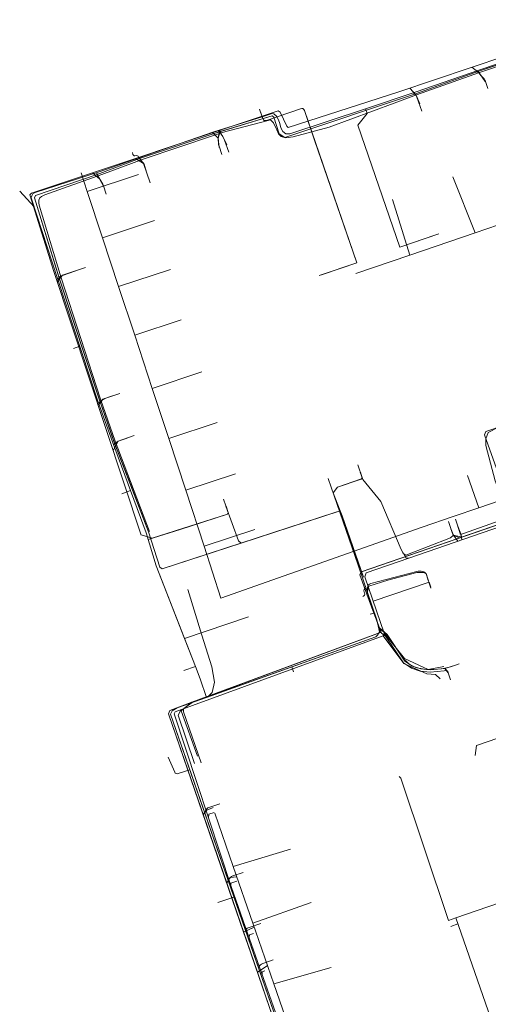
# Model space of a CAD drawing. Header units: metres. Extents: x 265038 to 265901, y 576646 to 577335.
# Tile 6 of 27: x 265066 to 265129, y 576842 to 576973. Entities that reach past the tile are written whole.
import ezdxf

# ---------------------------------------------------------------- set-up
doc = ezdxf.new("R2010")
doc.units = ezdxf.units.M
for name, color, linetype, lineweight in [('B-WE-KL-DATA-G', 252, 'KL-DATA-ALGEMEEN', 18), ('B-WE-KL-WATER-G', 252, 'KL-WATER', 18), ('B-WE-KL_ET-LS-G', 252, 'KL-LAAGSPANNING', 18)]:
    doc.layers.add(name, color=color, linetype=linetype, lineweight=lineweight)
doc.styles.add('NLCS-ISO', font='NLCS-ISO.ttf')
doc.linetypes.add('KL-DATA-ALGEMEEN', pattern='A,2,-1.5,["@",NLCS-ISO,S=1,R=0,X=-0.5,Y=-0.4],-1.5,3,-1.5,["D",NLCS-ISO,S=1,R=0,X=-0.5,Y=-0.4],-1.5,1', length=12)
doc.linetypes.add('KL-LAAGSPANNING', pattern='A,2,-1.5,[103,NLCS.shx,S=1,R=0,X=0,Y=0],-1.5,3,-1.5,["L",NLCS-ISO,S=1,R=0,X=-0.5,Y=-0.4],-1.5,1', length=12)
doc.linetypes.add('KL-WATER', pattern='A,2,-1.5,[168,NLCS.shx,S=1,R=0,X=0,Y=0],-1.5,3,-1.5,["D",NLCS-ISO,S=1,R=0,X=-0.5,Y=-0.4],-1.5,1', length=12)

msp = doc.modelspace()

# ---------------------------------------------------------------- linework, layer by layer
at = {"layer": 'B-WE-KL-DATA-G'}
for p, q in [((265135.044, 576969.072), (265127.514, 576966.528)), ((265135.09, 576968.902), (265127.697, 576966.367)), ((265127.514, 576966.528), (265119.19, 576963.533)), ((265127.697, 576966.367), (265119.324, 576963.412)), ((265128.498, 576965.183), (265127.514, 576966.528)), ((265119.19, 576963.533), (265119.762, 576962.182)), ((265116.314, 576962.289), (265107.646, 576959.087)), ((265093.095, 576958.478), (265082.329, 576954.87)), ((265093.366, 576958.354), (265092.325, 576958.023)), ((265093.095, 576958.478), (265093.989, 576956.733)), ((265092.325, 576958.023), (265082.795, 576954.788)), ((265082.329, 576954.87), (265076.669, 576952.748)), ((265082.795, 576954.788), (265077.294, 576952.754)), ((265075.337, 576950.478), (265074.515, 576952.969)), ((265082.168, 576952.731), (265075.337, 576950.478)), ((265076.669, 576952.748), (265077.54, 576951.083)), ((265124.159, 576952.46), (265127.114, 576944.948)), ((265077.372, 576944.308), (265075.337, 576950.478)), ((265116.084, 576949.394), (265118.411, 576941.969)), ((265135.15, 576947.698), (265127.114, 576944.948)), ((265084.315, 576946.598), (265077.372, 576944.308)), ((265127.114, 576944.948), (265118.411, 576941.969)), ((265079.529, 576937.77), (265077.372, 576944.308)), ((265118.411, 576941.969), (265111.222, 576939.509)), ((265074.16, 576940.01), (265071.541, 576939.092)), ((265086.461, 576940.056), (265079.529, 576937.77)), ((265071.541, 576939.092), (265077.114, 576922.228)), ((265077.106, 576922.738), (265071.86, 576938.957)), ((265079.529, 576937.77), (265081.676, 576931.26)), ((265087.892, 576933.31), (265081.676, 576931.26)), ((265081.676, 576931.26), (265084.015, 576924.17)), ((265090.652, 576926.359), (265084.015, 576924.17)), ((265084.015, 576924.17), (265086.222, 576917.478)), ((265079.091, 576917.101), (265077.106, 576922.738)), ((265077.114, 576922.228), (265079.036, 576916.74)), ((265092.696, 576919.613), (265086.222, 576917.478)), ((265086.222, 576917.478), (265088.5, 576910.572)), ((265079.036, 576916.74), (265081.058, 576911.457)), ((265083.649, 576905.036), (265079.091, 576917.101)), ((265095.15, 576912.765), (265088.5, 576910.572)), ((265112.069, 576912.194), (265111.808, 576912.955)), ((265127.604, 576908.208), (265126.119, 576912.507)), ((265088.5, 576910.572), (265090.971, 576903.082)), ((265124.179, 576907.041), (265127.604, 576908.208)), ((265095.876, 576903.48), (265108.401, 576907.566)), ((265108.401, 576907.566), (265109.133, 576907.805)), ((265109.133, 576907.805), (265109.375, 576907.109)), ((265109.375, 576907.109), (265112.223, 576898.932)), ((265109.375, 576907.109), (265111.974, 576899.648)), ((265124.179, 576907.041), (265120.079, 576905.595)), ((265097.705, 576905.303), (265090.971, 576903.082)), ((265124.231, 576904.565), (265123.872, 576905.407)), ((265111.974, 576899.648), (265112.223, 576898.932)), ((265112.686, 576896.654), (265113.619, 576894.142)), ((265113.619, 576894.142), (265113.11, 576893.967)), ((265113.619, 576894.142), (265114.361, 576892.142)), ((265089.287, 576882.213), (265114.482, 576891.55)), ((265114.361, 576892.142), (265114.569, 576891.582)), ((265114.482, 576891.55), (265114.569, 576891.582)), ((265114.569, 576891.582), (265114.603, 576891.49)), ((265124.074, 576887.02), (265123.075, 576886.731)), ((265123.075, 576886.731), (265123.546, 576886.148)), ((265094.845, 576860.274), (265092.39, 576867.381)), ((265093.971, 576858.055), (265090.832, 576867.192)), ((265094.845, 576860.274), (265102.46, 576862.585)), ((265097.465, 576852.686), (265094.845, 576860.274)), ((265096.225, 576851.492), (265093.971, 576858.055)), ((265097.465, 576852.686), (265105.23, 576855.434)), ((265097.617, 576852.161), (265096.225, 576851.492)), ((265098.067, 576846.13), (265096.225, 576851.492)), ((265100.268, 576844.57), (265097.465, 576852.686)), ((265098.067, 576846.13), (265099.383, 576846.993)), ((265100.268, 576844.57), (265107.888, 576846.746)), ((265101.016, 576837.546), (265098.067, 576846.13)), ((265102.595, 576837.833), (265100.268, 576844.57))]:
    msp.add_line(p, q, dxfattribs=at)
for points in [[(265159.839, 576929.455), (265145.291, 576972.272), (265145.048, 576972.318), (265135.044, 576969.072), (265127.514, 576966.528), (265119.19, 576963.533), (265101.707, 576957.687), (265100.972, 576958.19), (265100.238, 576960.406), (265100.032, 576960.585), (265093.095, 576958.478), (265082.329, 576954.87), (265076.669, 576952.748), (265068.431, 576949.953), (265068.301, 576949.641), (265071.541, 576939.092), (265077.114, 576922.228), (265079.036, 576916.74), (265083.54, 576904.973), (265085.038, 576900.291), (265085.361, 576900.049), (265108.401, 576907.566)], [(265163.367, 576905.843), (265165.166, 576906.468), (265165.023, 576906.881), (265163.18, 576912.48), (265161.857, 576916.472), (265161.688, 576917.157), (265162.772, 576918.674), (265160.211, 576928.406), (265159.839, 576929.455), (265145.291, 576972.272), (265145.048, 576972.318), (265135.01, 576969.061), (265127.645, 576966.575), (265119.32, 576963.576), (265101.707, 576957.687), (265100.972, 576958.19), (265100.238, 576960.406), (265100.032, 576960.585), (265092.299, 576958.237), (265082.703, 576955.011), (265082.329, 576954.87), (265082.934, 576954.148), (265083.268, 576953.051)], [(265163.367, 576905.843), (265165.166, 576906.468), (265165.023, 576906.881), (265163.18, 576912.48), (265161.857, 576916.472), (265161.688, 576917.157), (265162.772, 576918.674), (265160.211, 576928.406), (265159.839, 576929.455), (265145.291, 576972.272), (265145.048, 576972.318), (265135.01, 576969.061), (265127.645, 576966.575), (265119.32, 576963.576), (265101.707, 576957.687), (265100.972, 576958.19), (265100.238, 576960.406), (265100.032, 576960.585), (265093.095, 576958.478), (265092.822, 576957.626), (265092.97, 576956.383)], [(265163.367, 576905.843), (265165.166, 576906.468), (265165.023, 576906.881), (265163.18, 576912.48), (265161.857, 576916.472), (265161.688, 576917.157), (265162.772, 576918.674), (265160.211, 576928.406), (265159.839, 576929.455), (265145.291, 576972.272), (265145.048, 576972.318), (265135.01, 576969.061), (265127.645, 576966.575), (265119.32, 576963.576), (265101.707, 576957.687), (265100.972, 576958.19), (265100.238, 576960.406), (265100.032, 576960.585), (265093.095, 576958.478), (265093.989, 576956.733)], [(265163.367, 576905.843), (265165.166, 576906.468), (265165.023, 576906.881), (265163.18, 576912.48), (265161.857, 576916.472), (265161.688, 576917.157), (265162.772, 576918.674), (265160.211, 576928.406), (265159.839, 576929.455), (265145.291, 576972.272), (265145.048, 576972.318), (265135.01, 576969.061), (265127.645, 576966.575), (265119.32, 576963.576), (265119.19, 576963.533), (265119.762, 576962.182)], [(265128.498, 576965.183), (265127.514, 576966.528), (265127.645, 576966.575), (265135.01, 576969.061), (265145.048, 576972.318), (265145.291, 576972.272), (265159.839, 576929.455), (265160.211, 576928.406), (265162.772, 576918.674), (265161.688, 576917.157), (265161.857, 576916.472), (265163.18, 576912.48), (265165.023, 576906.881), (265165.166, 576906.468), (265163.367, 576905.843)], [(265119.19, 576963.533), (265101.707, 576957.687), (265100.972, 576958.19), (265100.238, 576960.406), (265100.032, 576960.585), (265093.095, 576958.478)], [(265119.324, 576963.412), (265116.314, 576962.289), (265107.647, 576959.087), (265102.816, 576957.774), (265101.801, 576957.664), (265101.244, 576957.836), (265100.887, 576958.208), (265100.672, 576958.718), (265100.23, 576959.663), (265099.803, 576960.038), (265099.322, 576959.906), (265093.366, 576958.354)], [(265093.095, 576958.478), (265092.822, 576957.626), (265092.97, 576956.383)], [(265082.329, 576954.87), (265082.934, 576954.148), (265083.268, 576953.051)], [(265076.669, 576952.748), (265068.431, 576949.953), (265068.301, 576949.641), (265071.541, 576939.092)], [(265113.11, 576893.967), (265113.619, 576894.142), (265111.729, 576899.232), (265111.912, 576899.627), (265111.974, 576899.648), (265109.133, 576907.805), (265085.361, 576900.049), (265085.038, 576900.291), (265083.54, 576904.973), (265078.911, 576917.066), (265076.936, 576922.738), (265071.605, 576938.883), (265068.301, 576949.641), (265068.431, 576949.953), (265076.669, 576952.748), (265077.54, 576951.083)], [(265077.294, 576952.754), (265069.682, 576950.054), (265069.249, 576949.824), (265069.006, 576949.634), (265068.864, 576949.325), (265068.856, 576948.971), (265068.933, 576948.639), (265071.86, 576938.957)], [(265074.16, 576940.01), (265071.541, 576939.092), (265071.605, 576938.883), (265076.936, 576922.738), (265078.911, 576917.066), (265083.54, 576904.973), (265085.038, 576900.291), (265085.361, 576900.049), (265109.133, 576907.805), (265111.974, 576899.648), (265111.912, 576899.627), (265111.729, 576899.232), (265113.619, 576894.142), (265113.11, 576893.967)], [(265158.88, 576928.668), (265150.853, 576925.969), (265128.582, 576918.396), (265128.366, 576917.96), (265130.451, 576912.215)], [(265078.732, 576923.162), (265077.441, 576922.719), (265077.114, 576922.228)], [(265078.732, 576923.162), (265077.441, 576922.719), (265077.114, 576922.228), (265078.911, 576917.066), (265083.54, 576904.973), (265085.038, 576900.291), (265085.361, 576900.049), (265109.133, 576907.805), (265111.974, 576899.648), (265111.912, 576899.627), (265111.729, 576899.232), (265113.619, 576894.142), (265113.11, 576893.967)], [(265132.655, 576919.781), (265128.582, 576918.396), (265128.366, 576917.96), (265130.451, 576912.215)], [(265130.677, 576909.438), (265129.821, 576911.801), (265128.551, 576916.517), (265128.545, 576917.433), (265128.878, 576918.274), (265130.236, 576918.965), (265132.55, 576919.422)], [(265079.036, 576916.74), (265079.463, 576917.107), (265080.669, 576917.521)], [(265080.669, 576917.521), (265079.463, 576917.107), (265079.179, 576916.852), (265079.036, 576916.74), (265083.54, 576904.973), (265085.038, 576900.291), (265085.361, 576900.049), (265109.133, 576907.805), (265111.974, 576899.648), (265111.912, 576899.627), (265111.729, 576899.232), (265113.619, 576894.142), (265113.11, 576893.967)], [(265161.582, 576916.852), (265159.945, 576916.225), (265111.974, 576899.648), (265111.729, 576899.232), (265114.603, 576891.49)], [(265187.091, 576841.692), (265187.252, 576842.145), (265187.261, 576842.711), (265187.232, 576842.96), (265185.725, 576847.089), (265184.388, 576851.088), (265165.094, 576906.674), (265162.839, 576913.509), (265161.857, 576916.472), (265161.805, 576916.681), (265161.582, 576916.852), (265159.945, 576916.225), (265111.974, 576899.648), (265111.729, 576899.232), (265113.619, 576894.142), (265113.11, 576893.967)], [(265187.091, 576841.692), (265187.252, 576842.145), (265187.277, 576842.361), (265187.261, 576842.711), (265187.232, 576842.96), (265185.725, 576847.089), (265185.4, 576848.035), (265184.388, 576851.088), (265165.057, 576906.781), (265163.18, 576912.48), (265161.857, 576916.472), (265161.805, 576916.681), (265161.692, 576916.826), (265161.582, 576916.852), (265159.945, 576916.225), (265111.912, 576899.627), (265111.729, 576899.232), (265113.619, 576894.142), (265113.11, 576893.967)], [(265161.582, 576916.852), (265159.945, 576916.225), (265111.974, 576899.648)], [(265127.604, 576908.208), (265133.174, 576910.107), (265131.334, 576915.627), (265132.351, 576915.972)], [(265113.11, 576893.967), (265113.619, 576894.142), (265111.729, 576899.232), (265111.912, 576899.627), (265111.974, 576899.648), (265109.133, 576907.805), (265108.174, 576910.206), (265108.743, 576910.957), (265111.98, 576912.054), (265112.069, 576912.194), (265111.808, 576912.955)], [(265109.133, 576907.805), (265108.174, 576910.206), (265108.743, 576910.957), (265111.98, 576912.054), (265112.069, 576912.194)], [(265113.11, 576893.967), (265113.619, 576894.142), (265111.729, 576899.232), (265111.912, 576899.627), (265111.974, 576899.648), (265109.133, 576907.805), (265108.174, 576910.206), (265108.743, 576910.957), (265111.98, 576912.054), (265112.069, 576912.194), (265112.14, 576911.994), (265114.534, 576909.029), (265117.236, 576902.609), (265117.531, 576902.079), (265117.881, 576901.877), (265123.824, 576904.194), (265124.231, 576904.565), (265123.872, 576905.407)], [(265124.818, 576905.732), (265125.104, 576904.902), (265125.261, 576904.606), (265125.205, 576904.433), (265125.002, 576904.369), (265124.231, 576904.565), (265123.824, 576904.194), (265117.881, 576901.877), (265117.531, 576902.079), (265117.236, 576902.609), (265114.534, 576909.029), (265112.14, 576911.994), (265112.069, 576912.194), (265111.98, 576912.054), (265108.743, 576910.957), (265108.174, 576910.206), (265109.133, 576907.805), (265111.974, 576899.648), (265111.912, 576899.627), (265111.729, 576899.232), (265113.619, 576894.142), (265113.11, 576893.967)], [(265112.069, 576912.194), (265112.14, 576911.994), (265114.534, 576909.029), (265117.236, 576902.609), (265117.531, 576902.079), (265117.881, 576901.877), (265123.824, 576904.194), (265124.231, 576904.565)], [(265081.058, 576911.457), (265083.54, 576904.973), (265085.038, 576900.291), (265085.361, 576900.049), (265095.876, 576903.48)], [(265095.876, 576903.48), (265095.554, 576903.768), (265093.859, 576908.42)], [(265113.11, 576893.967), (265113.619, 576894.142), (265111.729, 576899.232), (265111.912, 576899.627), (265111.974, 576899.648), (265109.133, 576907.805), (265095.876, 576903.48), (265095.554, 576903.768), (265093.859, 576908.42)], [(265120.079, 576905.595), (265093.199, 576896.117), (265090.971, 576903.082)], [(265124.231, 576904.565), (265125.002, 576904.369), (265125.205, 576904.433), (265125.261, 576904.606), (265124.818, 576905.732)], [(265111.974, 576899.648), (265111.729, 576899.232), (265112.686, 576896.654)], [(265112.686, 576896.654), (265112.936, 576897.725), (265115.464, 576898.53), (265119.326, 576899.553), (265120.198, 576899.574), (265120.603, 576899.409), (265120.895, 576898.393)], [(265120.895, 576898.393), (265120.862, 576898.488), (265120.603, 576899.409), (265120.198, 576899.574), (265119.326, 576899.553), (265115.464, 576898.53), (265112.936, 576897.725), (265112.686, 576896.654), (265113.619, 576894.142), (265113.11, 576893.967)], [(265097.617, 576852.161), (265097.522, 576852.129), (265096.225, 576851.492), (265086.197, 576880.686), (265086.368, 576881.131), (265114.569, 576891.582), (265113.619, 576894.142), (265113.11, 576893.967)], [(265113.11, 576893.967), (265113.619, 576894.142), (265114.569, 576891.582), (265086.368, 576881.131), (265086.197, 576880.686), (265093.971, 576858.055), (265094.421, 576858.797), (265095.222, 576858.859), (265095.317, 576858.891)], [(265092.159, 576868.131), (265092.065, 576868.098), (265091.328, 576867.81), (265090.832, 576867.192), (265086.197, 576880.686), (265086.368, 576881.131), (265114.569, 576891.582), (265113.619, 576894.142), (265113.11, 576893.967)], [(265109.083, 576822.184), (265109.552, 576820.802), (265108.773, 576820.272), (265107.938, 576820.245), (265106.413, 576821.835), (265086.197, 576880.686), (265086.368, 576881.131), (265114.569, 576891.582), (265113.619, 576894.142), (265113.11, 576893.967)], [(265104.526, 576831.946), (265104.431, 576831.914), (265103.025, 576831.696), (265086.197, 576880.686), (265086.368, 576881.131), (265114.569, 576891.582), (265113.619, 576894.142), (265113.11, 576893.967)], [(265102.746, 576837.152), (265102.651, 576837.12), (265101.987, 576836.932), (265101.016, 576837.546), (265086.197, 576880.686), (265086.368, 576881.131), (265114.569, 576891.582), (265113.619, 576894.142), (265113.11, 576893.967)], [(265102.411, 576838.133), (265102.316, 576838.101), (265101.016, 576837.546), (265086.197, 576880.686), (265086.368, 576881.131), (265114.569, 576891.582), (265113.619, 576894.142), (265113.11, 576893.967)], [(265113.11, 576893.967), (265113.619, 576894.142), (265114.569, 576891.582), (265086.368, 576881.131), (265086.197, 576880.686), (265098.067, 576846.13), (265099.288, 576846.96), (265099.383, 576846.993)], [(265090.043, 576875.027), (265087.892, 576881.065), (265089.287, 576882.213), (265114.569, 576891.582), (265113.619, 576894.142), (265113.11, 576893.967)], [(265123.546, 576886.148), (265123.513, 576886.243), (265123.301, 576886.515), (265123.075, 576886.731), (265121.127, 576886.538), (265119.864, 576886.68), (265118.749, 576887.027), (265117.766, 576887.713), (265115.393, 576891.263), (265114.361, 576892.142), (265113.619, 576894.142), (265113.11, 576893.967)], [(265124.074, 576887.02), (265123.979, 576886.988), (265123.075, 576886.731), (265121.127, 576886.538), (265119.864, 576886.68), (265118.749, 576887.027), (265117.766, 576887.713), (265115.393, 576891.263), (265114.361, 576892.142), (265113.619, 576894.142), (265113.11, 576893.967)], [(265106.413, 576821.835), (265086.197, 576880.686), (265086.368, 576881.131), (265114.482, 576891.55)], [(265114.361, 576892.142), (265115.393, 576891.263), (265117.766, 576887.713), (265118.749, 576887.027), (265119.864, 576886.68), (265121.127, 576886.538), (265123.075, 576886.731)], [(265090.832, 576867.192), (265086.197, 576880.686), (265086.368, 576881.131), (265089.287, 576882.213)], [(265090.043, 576875.027), (265087.892, 576881.065), (265089.287, 576882.213)], [(265092.159, 576868.131), (265091.328, 576867.81), (265090.832, 576867.192)], [(265093.971, 576858.055), (265094.421, 576858.797), (265095.317, 576858.891)]]:
    msp.add_lwpolyline(points, dxfattribs=at)
at = {"layer": 'B-WE-KL-WATER-G'}
msp.add_line((265070.892, 576939.768), (265082.553, 576904.533), dxfattribs=at)
for points in [[(265145.836, 576973.02), (265145.741, 576973.287), (265145.535, 576973.444), (265116.956, 576963.804), (265102.188, 576959.042), (265101.981, 576959.219), (265101.119, 576961.079), (265100.825, 576961.27), (265067.897, 576950.273), (265067.692, 576950.034), (265070.892, 576939.768)], [(265126.697, 576967.09), (265127.663, 576966.32), (265128.466, 576965.172)], [(265118.405, 576964.293), (265119.28, 576963.339), (265119.748, 576962.177)], [(265092.067, 576958.345), (265092.823, 576957.626), (265092.96, 576956.38)], [(265092.867, 576958.612), (265093.436, 576957.818), (265093.983, 576956.731)], [(265081.764, 576954.904), (265082.865, 576954.224), (265083.268, 576953.051)], [(265076.041, 576952.993), (265077.014, 576952.11), (265077.554, 576951.087)], [(265071.341, 576938.41), (265072.021, 576939.276), (265074.16, 576940.01)], [(265076.8, 576921.916), (265077.441, 576922.718), (265078.732, 576923.162)], [(265078.799, 576915.875), (265079.463, 576917.107), (265080.67, 576917.521)], [(265161.496, 576916.396), (265155.842, 576914.431), (265126.793, 576904.402), (265118.432, 576901.529), (265118.27, 576901.459), (265112.563, 576899.509), (265112.386, 576898.999), (265114.984, 576891.426), (265114.864, 576891.11), (265087.098, 576880.954), (265086.95, 576880.668), (265094.57, 576857.572)], [(265118.432, 576901.529), (265117.911, 576901.451), (265117.236, 576902.609), (265114.534, 576909.029), (265112.14, 576911.994), (265111.765, 576912.985)], [(265082.534, 576904.591), (265084.017, 576904.129), (265094.076, 576907.355), (265094.166, 576907.579), (265093.875, 576908.426)], [(265125.352, 576903.907), (265125.269, 576904.603), (265124.801, 576905.727)], [(265124.839, 576903.731), (265124.231, 576904.565), (265123.88, 576905.41)], [(265113.514, 576895.712), (265120.977, 576898.256), (265121.236, 576897.587)], [(265114.864, 576891.11), (265117.611, 576887.389), (265120.68, 576886.013), (265121.844, 576885.907), (265122.481, 576885.327)], [(265114.984, 576891.426), (265117.717, 576888.077), (265120.839, 576886.595), (265122.946, 576886.974)], [(265089.659, 576874.041), (265087.481, 576880.467), (265087.894, 576881.245)], [(265091.54, 576866.758), (265091.577, 576867.243), (265092.291, 576867.497)], [(265094.525, 576857.711), (265094.532, 576858.024), (265095.331, 576858.283)], [(265094.57, 576857.572), (265096.76, 576851.366), (265107.157, 576821.822)], [(265096.975, 576850.755), (265096.986, 576851.138), (265097.555, 576851.323)], [(265098.714, 576845.813), (265098.712, 576846.169), (265099.065, 576846.293)]]:
    msp.add_lwpolyline(points, dxfattribs=at)
at = {"layer": 'B-WE-KL_ET-LS-G'}
for p, q in [((265098.695, 576960.468), (265098.339, 576961.504)), ((265098.695, 576960.468), (265098.339, 576961.504)), ((265112.728, 576960.927), (265111.478, 576959.335)), ((265112.514, 576961.549), (265112.728, 576960.927)), ((265112.514, 576961.549), (265112.728, 576960.927)), ((265117.078, 576943.031), (265111.478, 576959.335)), ((265111.478, 576959.335), (265117.078, 576943.031)), ((265117.078, 576943.031), (265111.478, 576959.335)), ((265105.689, 576957.343), (265111.315, 576940.968)), ((265111.315, 576940.968), (265105.689, 576957.343)), ((265105.689, 576957.343), (265111.315, 576940.968)), ((265068.261, 576948.424), (265066.325, 576950.508)), ((265121.863, 576944.676), (265117.078, 576943.031)), ((265117.078, 576943.031), (265121.863, 576944.676)), ((265121.863, 576944.676), (265117.078, 576943.031)), ((265121.863, 576944.676), (265122.278, 576944.818)), ((265106.773, 576939.407), (265111.315, 576940.968)), ((265106.773, 576939.407), (265111.315, 576940.968)), ((265106.773, 576939.407), (265111.315, 576940.968)), ((265106.302, 576939.246), (265106.773, 576939.407)), ((265074.351, 576929.791), (265073.491, 576929.495)), ((265081.132, 576910.494), (265079.946, 576910.086)), ((265088.329, 576890.715), (265096.862, 576893.631)), ((265088.329, 576890.715), (265089.785, 576886.986)), ((265088.22, 576886.45), (265089.785, 576886.986)), ((265088.22, 576886.45), (265089.785, 576886.986)), ((265102.643, 576886.946), (265102.87, 576886.284)), ((265094.927, 576856.169), (265092.797, 576855.441)), ((265124.813, 576852.591), (265123.865, 576852.26))]:
    msp.add_line(p, q, dxfattribs=at)
for points in [[(265143.299, 576972.212), (265134.957, 576969.196), (265127.604, 576966.678), (265119.252, 576963.78), (265112.514, 576961.549)], [(265143.299, 576972.212), (265134.957, 576969.196), (265127.604, 576966.678), (265119.252, 576963.78), (265112.514, 576961.549)], [(265127.263, 576966.56), (265127.53, 576966.4), (265127.653, 576966.309), (265127.755, 576966.194), (265127.95, 576965.952), (265128.322, 576965.53), (265128.398, 576965.425), (265128.452, 576965.306), (265128.818, 576964.235)], [(265118.923, 576963.671), (265119.097, 576963.509), (265119.255, 576963.322), (265119.361, 576963.102), (265120.011, 576961.21)], [(265106.302, 576939.246), (265111.315, 576940.968), (265104.33, 576961.301), (265104.249, 576961.458), (265104.138, 576961.552), (265103.995, 576961.582), (265103.821, 576961.549), (265099.282, 576959.99), (265099.109, 576959.957), (265098.966, 576959.987), (265098.855, 576960.081), (265098.774, 576960.238), (265098.339, 576961.504)], [(265105.689, 576957.343), (265104.33, 576961.301), (265104.249, 576961.458), (265104.138, 576961.552), (265103.995, 576961.582), (265103.821, 576961.549), (265099.282, 576959.99), (265099.109, 576959.957), (265098.966, 576959.987), (265098.855, 576960.081), (265098.774, 576960.238), (265098.695, 576960.468)], [(265112.514, 576961.549), (265102.385, 576958.195), (265101.851, 576958.208), (265101.46, 576958.489), (265101.183, 576958.979), (265101.038, 576959.552), (265100.865, 576960.062), (265100.623, 576960.558), (265100.274, 576960.85), (265100.029, 576960.884), (265098.695, 576960.468)], [(265112.514, 576961.549), (265102.385, 576958.195), (265101.851, 576958.208), (265101.46, 576958.489), (265101.183, 576958.979), (265101.038, 576959.552), (265100.865, 576960.062), (265100.623, 576960.558), (265100.274, 576960.85), (265100.029, 576960.884), (265098.695, 576960.468)], [(265112.728, 576960.927), (265111.478, 576959.335), (265117.078, 576943.031), (265122.278, 576944.818)], [(265098.695, 576960.468), (265092.258, 576958.46), (265082.236, 576954.978), (265077.051, 576953.165), (265068.408, 576950.348), (265068.083, 576950.162), (265067.929, 576949.898), (265067.86, 576949.685), (265067.91, 576949.506), (265071.406, 576938.725), (265076.718, 576922.612), (265078.73, 576917.001), (265083.21, 576904.868), (265084.53, 576900.442), (265089.785, 576886.986)], [(265098.695, 576960.468), (265092.258, 576958.46), (265082.236, 576954.978), (265077.051, 576953.165), (265068.408, 576950.348), (265068.083, 576950.162), (265067.929, 576949.898), (265067.86, 576949.685), (265067.91, 576949.506), (265071.406, 576938.725), (265076.718, 576922.612), (265078.73, 576917.001), (265083.21, 576904.868), (265084.53, 576900.442), (265088.329, 576890.715)], [(265093.026, 576958.699), (265092.869, 576957.872), (265092.836, 576957.625), (265092.832, 576957.376), (265092.845, 576957.005), (265092.872, 576956.759), (265092.936, 576956.519), (265093.306, 576955.441)], [(265093.026, 576958.699), (265093.242, 576958.244), (265093.683, 576957.354), (265094.231, 576955.759)], [(265082.236, 576954.978), (265082.203, 576955.073), (265082.143, 576955.191), (265082.06, 576955.261), (265081.953, 576955.283), (265081.693, 576955.231), (265081.586, 576955.254), (265081.503, 576955.324), (265081.442, 576955.442), (265081.363, 576955.674)], [(265082.294, 576954.998), (265082.865, 576954.224), (265083.758, 576951.623)], [(265076.569, 576953.008), (265076.903, 576952.334), (265077.15, 576951.9), (265077.296, 576951.675), (265077.418, 576951.459), (265077.513, 576951.229), (265077.887, 576950.145)], [(265071.406, 576938.725), (265072.021, 576939.276), (265075.106, 576940.335)], [(265076.867, 576922.198), (265077.256, 576922.551), (265077.454, 576922.697), (265077.678, 576922.8), (265079.678, 576923.487)], [(265078.864, 576916.637), (265078.874, 576916.649), (265079.463, 576917.107), (265081.615, 576917.846)], [(265108.181, 576910.216), (265108.743, 576910.957), (265111.902, 576912.028), (265111.972, 576912.065), (265112.025, 576912.124), (265112.051, 576912.196), (265112.042, 576912.272), (265111.469, 576913.941)], [(265107.529, 576912.119), (265111.494, 576900.547), (265114.023, 576893.208), (265114.358, 576891.636), (265114.094, 576891.173), (265113.851, 576890.961), (265087.333, 576881.463), (265086.662, 576881.079), (265086.468, 576880.605), (265091.085, 576867.273), (265106.69, 576822.172)], [(265091.252, 576882.867), (265113.851, 576890.961), (265114.094, 576891.173), (265114.358, 576891.636), (265114.023, 576893.208), (265111.494, 576900.547), (265107.529, 576912.119)], [(265131.405, 576909.529), (265130.866, 576909.741), (265130.725, 576909.353), (265130.668, 576909.115), (265130.668, 576908.87), (265130.715, 576908.457), (265130.794, 576907.964), (265130.986, 576907.052), (265130.974, 576906.964), (265130.918, 576906.872), (265130.738, 576906.65), (265130.625, 576906.564), (265130.496, 576906.503), (265125.575, 576904.765), (265125.303, 576904.674), (265125.24, 576904.664), (265125.189, 576904.676), (265125.15, 576904.711), (265125.122, 576904.768), (265124.518, 576906.686)], [(265083.477, 576903.972), (265087.733, 576905.321), (265094.076, 576907.355), (265094.168, 576907.572), (265093.55, 576909.372)], [(265130.761, 576906.172), (265125.062, 576904.178), (265124.421, 576904.438), (265124.315, 576904.494), (265124.228, 576904.568), (265124.159, 576904.659), (265124.109, 576904.769), (265123.564, 576906.359)], [(265112.722, 576896.983), (265112.773, 576897.566), (265112.812, 576897.747), (265112.895, 576897.89), (265113.022, 576897.997), (265113.193, 576898.066), (265119.346, 576899.69), (265119.535, 576899.729), (265119.726, 576899.745), (265119.916, 576899.739), (265120.108, 576899.71), (265120.283, 576899.651), (265120.427, 576899.557), (265120.538, 576899.425), (265120.62, 576899.25), (265121.23, 576897.457)], [(265091.435, 576882.932), (265092.008, 576883.515), (265092.349, 576884.896), (265091.972, 576886.956), (265090.655, 576891.192), (265088.788, 576897.267)], [(265112.56, 576897.454), (265112.402, 576897.374), (265112.308, 576897.263), (265112.277, 576897.121), (265112.31, 576896.948), (265112.354, 576896.82), (265112.384, 576896.661), (265112.356, 576896.53), (265112.269, 576896.428), (265112.125, 576896.355)], [(265088.22, 576886.45), (265089.785, 576886.986), (265088.329, 576890.715), (265096.862, 576893.631)], [(265114.257, 576892.109), (265114.992, 576891.561), (265115.671, 576890.847), (265117.488, 576888.128), (265118.176, 576887.427), (265118.339, 576887.313), (265119.226, 576886.879), (265119.387, 576886.829), (265120.361, 576886.624), (265120.63, 576886.594), (265121.624, 576886.587), (265122.627, 576886.686), (265123.509, 576886.856), (265124.37, 576887.129), (265125.016, 576887.351)], [(265114.257, 576892.109), (265114.624, 576891.462), (265115.169, 576891.056), (265117.549, 576887.499), (265118.615, 576886.754), (265119.802, 576886.385), (265121.123, 576886.237), (265122.975, 576886.412), (265123.328, 576886.467), (265123.511, 576886.136), (265123.832, 576885.189)], [(265089.785, 576886.986), (265090.43, 576885.335), (265091.252, 576882.867), (265087.333, 576881.463), (265086.662, 576881.079), (265086.468, 576880.605), (265088.898, 576873.591)], [(265089.785, 576886.986), (265090.43, 576885.335), (265091.252, 576882.867)], [(265088.898, 576873.591), (265086.468, 576880.605), (265086.662, 576881.079), (265087.333, 576881.463), (265091.252, 576882.867)], [(265089.342, 576882.183), (265088.409, 576881.529), (265088.274, 576881.405), (265088.196, 576881.263), (265088.175, 576881.102), (265088.211, 576880.923), (265090.53, 576874.136)], [(265141.136, 576880.617), (265147.759, 576861.353), (265124.539, 576853.377), (265131.78, 576832.627), (265130.635, 576831.764)], [(265141.136, 576880.617), (265147.759, 576861.353), (265124.539, 576853.377), (265131.78, 576832.627), (265130.635, 576831.764)], [(265127.133, 576875.104), (265127.31, 576876.437), (265137.146, 576879.816), (265141.136, 576880.617)], [(265127.133, 576875.104), (265127.31, 576876.437), (265137.146, 576879.816), (265141.136, 576880.617)], [(265089.033, 576873.201), (265087.488, 576872.674), (265087.335, 576872.645), (265087.206, 576872.669), (265087.1, 576872.748), (265087.019, 576872.881), (265086.16, 576874.862)], [(265132.466, 576828.414), (265131.187, 576828.117), (265109.087, 576820.254), (265108.179, 576820.039), (265107.567, 576820.35), (265107.011, 576821.101), (265106.69, 576822.172), (265088.898, 576873.591)], [(265132.466, 576828.414), (265131.187, 576828.117), (265109.087, 576820.254), (265108.179, 576820.039), (265107.567, 576820.35), (265107.011, 576821.101), (265106.69, 576822.172), (265088.898, 576873.591)], [(265124.539, 576853.377), (265123.592, 576853.046), (265117.198, 576872.053), (265116.979, 576872.295)], [(265091.028, 576867.436), (265091.118, 576867.689), (265091.195, 576867.849), (265091.299, 576867.981), (265091.432, 576868.084), (265091.593, 576868.158), (265093.038, 576868.653)], [(265094.168, 576858.363), (265094.234, 576858.504), (265094.331, 576858.671), (265094.454, 576858.808), (265094.604, 576858.917), (265094.779, 576858.996), (265096.179, 576859.477)], [(265096.457, 576851.748), (265096.492, 576851.795), (265096.585, 576851.904), (265096.691, 576851.996), (265096.81, 576852.07), (265096.942, 576852.126), (265098.51, 576852.662)], [(265098.208, 576846.685), (265098.277, 576846.845), (265098.362, 576847), (265098.473, 576847.128), (265098.609, 576847.228), (265098.77, 576847.301), (265100.172, 576847.778)]]:
    msp.add_lwpolyline(points, dxfattribs=at)

doc.saveas('drawing.dxf')
